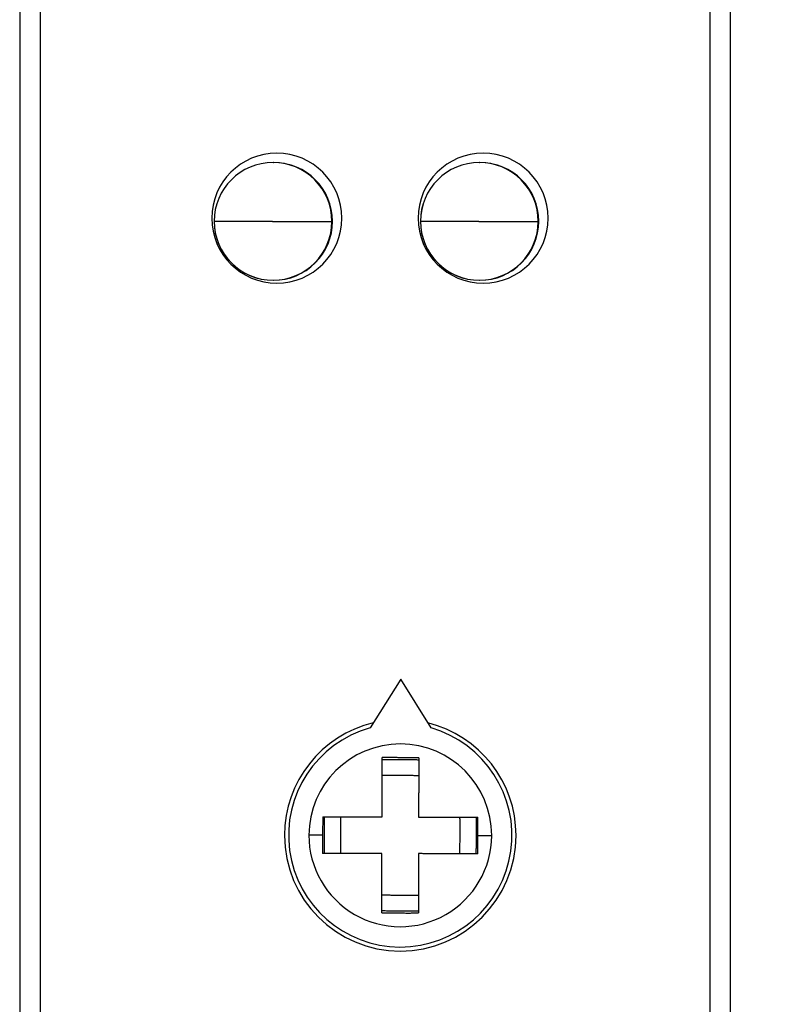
# Model space of a CAD drawing. Header units: millimetres. Extents: x 21 to 304, y 64 to 201.
# Tile 15 of 20: x 241 to 260, y 127 to 151. Entities that reach past the tile are written whole.
import ezdxf

# ---------------------------------------------------------------- set-up
doc = ezdxf.new("R2010")
doc.units = ezdxf.units.MM
doc.header["$MEASUREMENT"] = 0
doc.layers.get('0').update_dxf_attribs({"linetype": 'CONTINUOUS'})
doc.layers.get('Defpoints').update_dxf_attribs({"linetype": 'CONTINUOUS'})
doc.layers.add('View', color=7, linetype='CONTINUOUS')
doc.styles.get("Standard").update_dxf_attribs({"font": 'arial.ttf'})
doc.dimstyles.new('STANDARD2', dxfattribs={"dimscale": 0, "dimtxt": 3, "dimasz": 2.5, "dimexe": 1.25, "dimexo": 0.625, "dimtad": 0, "dimtih": 1, "dimtoh": 1, "dimdsep": 46, "dimtxsty": 'STANDARD', "dimcen": 2.5, "dimadec": 0, "dimazin": 0, "dimtfac": 1, "dimtmove": 0, "dimatfit": 3, "dimfxl": 1, "dimarcsym": 0})

# ---------------------------------------------------------------- blocks, each defined once
blk = doc.blocks.new('*D0')
at = {"color": 0, "linetype": 'ByBlock', "lineweight": -2}
for p, q in [((258.274, 152.798), (274.747, 152.798)), ((273.497, 150.298), (273.497, 131.569)), ((273.497, 110.798), (273.497, 126.476)), ((258.274, 108.298), (274.747, 108.298))]:
    blk.add_line(p, q, dxfattribs=at)
at = {"color": 0}
for points in [[(273.913, 150.298), (273.08, 150.298), (273.497, 152.798)], [(273.08, 110.798), (273.913, 110.798), (273.497, 108.298)]]:
    blk.add_solid(points, dxfattribs=at)
at = {"layer": 'Defpoints', "color": 0}
for p in [(257.649, 152.798), (257.649, 108.298), (273.497, 108.298)]:
    blk.add_point(p, dxfattribs=at)
at = {"color": 0, "linetype": 'ByBlock', "insert": (273.497, 129.023), "char_height": 3, "attachment_point": 5}
blk.add_mtext('1.752 [44.50]', dxfattribs=at)
blk = doc.blocks.new('*D3')
at = {"color": 0, "linetype": 'ByBlock', "lineweight": -2}
for p, q in [((250.624, 175.524), (294.079, 175.524)), ((292.829, 173.024), (292.829, 140.462)), ((292.829, 88.073), (292.829, 135.369)), ((250.624, 85.573), (294.079, 85.573))]:
    blk.add_line(p, q, dxfattribs=at)
at = {"color": 0}
for points in [[(293.246, 173.024), (292.412, 173.024), (292.829, 175.524)], [(292.412, 88.073), (293.246, 88.073), (292.829, 85.573)]]:
    blk.add_solid(points, dxfattribs=at)
at = {"layer": 'Defpoints', "color": 0}
for p in [(249.999, 175.524), (249.999, 85.573), (292.829, 85.573)]:
    blk.add_point(p, dxfattribs=at)
at = {"color": 0, "linetype": 'ByBlock', "insert": (292.829, 137.915), "char_height": 3, "attachment_point": 5}
blk.add_mtext('3.541 [89.95]', dxfattribs=at)

msp = doc.modelspace()

# ---------------------------------------------------------------- linework, layer by layer
at = {"layer": 'View'}
for p, q in [((241.249, 151.698), (241.249, 109.398)), ((241.749, 151.698), (241.749, 109.398)), ((258.249, 109.398), (258.249, 151.698)), ((258.749, 109.398), (258.749, 151.698)), ((247.486, 147.499), (247.5, 147.499)), ((252.566, 147.499), (252.579, 147.499)), ((248.936, 146.049), (248.95, 146.049)), ((254.016, 146.049), (254.029, 146.049)), ((247.486, 144.599), (247.5, 144.599)), ((252.566, 144.599), (252.579, 144.599)), ((250.629, 134.774), (249.876, 133.576)), ((251.376, 133.572), (250.629, 134.774))]:
    msp.add_line(p, q, dxfattribs=at)
for centre, radius, start, end in [((247.579, 146.128), 1.6, 0, 180), ((252.659, 146.128), 1.6, 0, 180), ((247.486, 146.049), 1.45, 90, 180), ((252.566, 146.049), 1.45, 90, 180), ((247.579, 146.128), 1.6, 180, 0), ((247.486, 146.049), 1.45, 180, -90), ((252.659, 146.128), 1.6, 180, 0), ((252.566, 146.049), 1.45, 180, -90), ((250.619, 130.928), 2.85, 103.503, 180), ((250.619, 130.928), 2.85, 0, 76.1991), ((250.619, 130.928), 2.75, 105.678, -90.1489), ((250.619, 130.928), 2.75, -90.1489, 74.0245), ((250.619, 130.928), 2.25, -0.1489, 179.851), ((250.619, 130.928), 2.85, 180, 0), ((250.619, 130.928), 2.25, 179.851, -0.1489)]:
    msp.add_arc(centre, radius, start, end, dxfattribs=at)
for centre, major_axis, start_param, end_param in [((247.486, 146.049), (0, -1.45), -3.14159, -1.5708), ((247.486, 146.049), (0, -1.45), -4.71239, -3.14159), ((247.5, 146.049), (0, 1.45), 4.71239, 6.283185), ((252.566, 146.049), (0, -1.45), -3.14159, -1.5708), ((252.566, 146.049), (0, -1.45), -4.71239, -3.14159), ((252.579, 146.049), (0, 1.45), 4.71239, 6.283185), ((247.486, 146.049), (0, -1.45), -1.5708, 0), ((247.486, 146.049), (0, -1.45), 0, 1.570795), ((247.5, 146.049), (0, 1.45), 3.14159, 4.71239), ((252.566, 146.049), (0, -1.45), -1.5708, 0), ((252.566, 146.049), (0, -1.45), 0, 1.570795), ((252.579, 146.049), (0, 1.45), 3.14159, 4.71239)]:
    msp.add_ellipse(centre, major_axis=major_axis, ratio=0.999969, start_param=start_param, end_param=end_param, dxfattribs=at)
for points, knots in [([(247.474, 146.049), (247.23, 146.049), (246.999, 146.049), (246.847, 146.049), (246.708, 146.049), (246.642, 146.049), (246.577, 146.049), (246.517, 146.049), (246.457, 146.049), (246.403, 146.049), (246.349, 146.049), (246.303, 146.049), (246.256, 146.049), (246.217, 146.049), (246.178, 146.049), (246.147, 146.049), (246.116, 146.049), (246.094, 146.049), (246.072, 146.049), (246.058, 146.049), (246.045, 146.049), (246.04, 146.049), (246.036, 146.049)], [0, 0, 0, 0.334916, 0.334916, 0.558194, 0.558194, 0.669832, 0.669832, 0.781471, 0.781471, 0.89311, 0.89311, 1.00475, 1.00475, 1.11639, 1.11639, 1.22803, 1.22803, 1.33966, 1.33966, 1.4513, 1.4513, 1.56294, 1.56294, 1.56294]), ([(247.474, 146.049), (247.72, 146.049), (247.954, 146.049), (248.107, 146.049), (248.248, 146.049), (248.314, 146.049), (248.381, 146.049), (248.442, 146.049), (248.503, 146.049), (248.558, 146.049), (248.612, 146.049), (248.66, 146.049), (248.708, 146.049), (248.747, 146.049), (248.787, 146.049), (248.819, 146.049), (248.851, 146.049), (248.874, 146.049), (248.897, 146.049), (248.911, 146.049), (248.925, 146.049), (248.931, 146.049), (248.936, 146.049)], [1.5708, 1.5708, 1.5708, 1.9074, 1.9074, 2.1318, 2.1318, 2.24399, 2.24399, 2.35619, 2.35619, 2.46839, 2.46839, 2.58059, 2.58059, 2.69279, 2.69279, 2.80499, 2.80499, 2.91719, 2.91719, 3.02939, 3.02939, 3.14159, 3.14159, 3.14159]), ([(252.554, 146.049), (252.31, 146.049), (252.078, 146.049), (251.927, 146.049), (251.788, 146.049), (251.722, 146.049), (251.657, 146.049), (251.596, 146.049), (251.536, 146.049), (251.483, 146.049), (251.429, 146.049), (251.382, 146.049), (251.336, 146.049), (251.297, 146.049), (251.258, 146.049), (251.227, 146.049), (251.196, 146.049), (251.174, 146.049), (251.152, 146.049), (251.138, 146.049), (251.125, 146.049), (251.12, 146.049), (251.116, 146.049)], [1.5708, 1.5708, 1.5708, 1.90571, 1.90571, 2.12899, 2.12899, 2.24063, 2.24063, 2.35227, 2.35227, 2.46391, 2.46391, 2.57554, 2.57554, 2.68718, 2.68718, 2.79882, 2.79882, 2.91046, 2.91046, 3.0221, 3.0221, 3.13374, 3.13374, 3.13374]), ([(252.554, 146.049), (252.8, 146.049), (253.034, 146.049), (253.187, 146.049), (253.327, 146.049), (253.394, 146.049), (253.461, 146.049), (253.522, 146.049), (253.583, 146.049), (253.638, 146.049), (253.692, 146.049), (253.74, 146.049), (253.787, 146.049), (253.827, 146.049), (253.867, 146.049), (253.899, 146.049), (253.931, 146.049), (253.954, 146.049), (253.977, 146.049), (253.991, 146.049), (254.005, 146.049), (254.01, 146.049), (254.016, 146.049)], [3.14159, 3.14159, 3.14159, 3.47819, 3.47819, 3.70259, 3.70259, 3.81479, 3.81479, 3.92699, 3.92699, 4.03919, 4.03919, 4.15139, 4.15139, 4.26359, 4.26359, 4.37579, 4.37579, 4.48799, 4.48799, 4.60019, 4.60019, 4.71239, 4.71239, 4.71239])]:
    msp.add_open_spline(points, degree=2, knots=knots, dxfattribs=at)
for points, degree in [([(250.17, 131.38), (250.172, 132.119), (250.174, 132.841)], 2), ([(251.074, 132.838), (250.624, 132.842), (250.174, 132.841)], 2), ([(250.174, 132.794), (250.624, 132.797), (251.074, 132.791)], 2), ([(251.074, 132.838), (251.072, 132.117), (251.07, 131.377)], 2), ([(251.074, 132.838), (251.074, 132.818)], 1), ([(251.073, 132.396), (250.623, 132.402), (250.173, 132.399)], 2), ([(248.709, 131.383), (248.707, 130.933)], 1), ([(248.709, 131.383), (249.431, 131.382), (250.17, 131.38)], 2), ([(248.754, 130.483), (248.751, 130.933), (248.756, 131.383)], 2), ([(249.151, 131.382), (249.146, 130.932), (249.149, 130.482)], 2), ([(251.07, 131.377), (251.809, 131.375), (252.531, 131.373)], 2), ([(252.087, 130.475), (252.092, 130.925), (252.089, 131.375)], 2), ([(252.484, 131.374), (252.487, 130.924), (252.482, 130.474)], 2), ([(252.532, 130.923), (252.531, 131.373)], 1), ([(248.707, 130.933), (248.369, 130.934)], 1), ([(248.707, 130.933), (248.707, 130.483)], 1), ([(252.529, 130.473), (252.532, 130.923)], 1), ([(252.532, 130.923), (252.869, 130.923)], 1), ([(250.168, 130.48), (249.429, 130.482), (248.707, 130.483)], 2), ([(250.164, 129.019), (250.166, 129.74), (250.168, 130.48)], 2), ([(251.068, 130.477), (251.066, 129.738), (251.064, 129.016)], 2), ([(252.529, 130.473), (251.807, 130.475), (251.068, 130.477)], 2), ([(250.165, 129.461), (250.615, 129.455), (251.065, 129.458)], 2), ([(251.064, 129.063), (250.614, 129.06), (250.164, 129.066)], 2), ([(250.164, 129.019), (250.614, 129.014), (251.064, 129.016)], 2)]:
    msp.add_open_spline(points, degree=degree, dxfattribs=at)

# ---------------------------------------------------------------- dimensions: what is measured, and where the dimension line sits
at = {"linetype": 'ByBlock'}
for base, p1, p2, text, picture, middle in [((292.829, 85.573), (249.999, 175.524), (249.999, 85.573), '3.541 [89.95]', '*D3', (292.829, 137.915)), ((273.497, 108.298), (257.649, 152.798), (257.649, 108.298), '1.752 [44.50]', '*D0', (273.497, 129.023))]:
    dim = msp.add_linear_dim(base=base, p1=p1, p2=p2, angle=90, text=text, dimstyle='STANDARD2', override={"dimscale": 1}, dxfattribs=at)
    dim.commit()
    dim.dimension.update_dxf_attribs({"geometry": picture, "text_midpoint": middle, "dimtype": 160})

doc.saveas('drawing.dxf')
